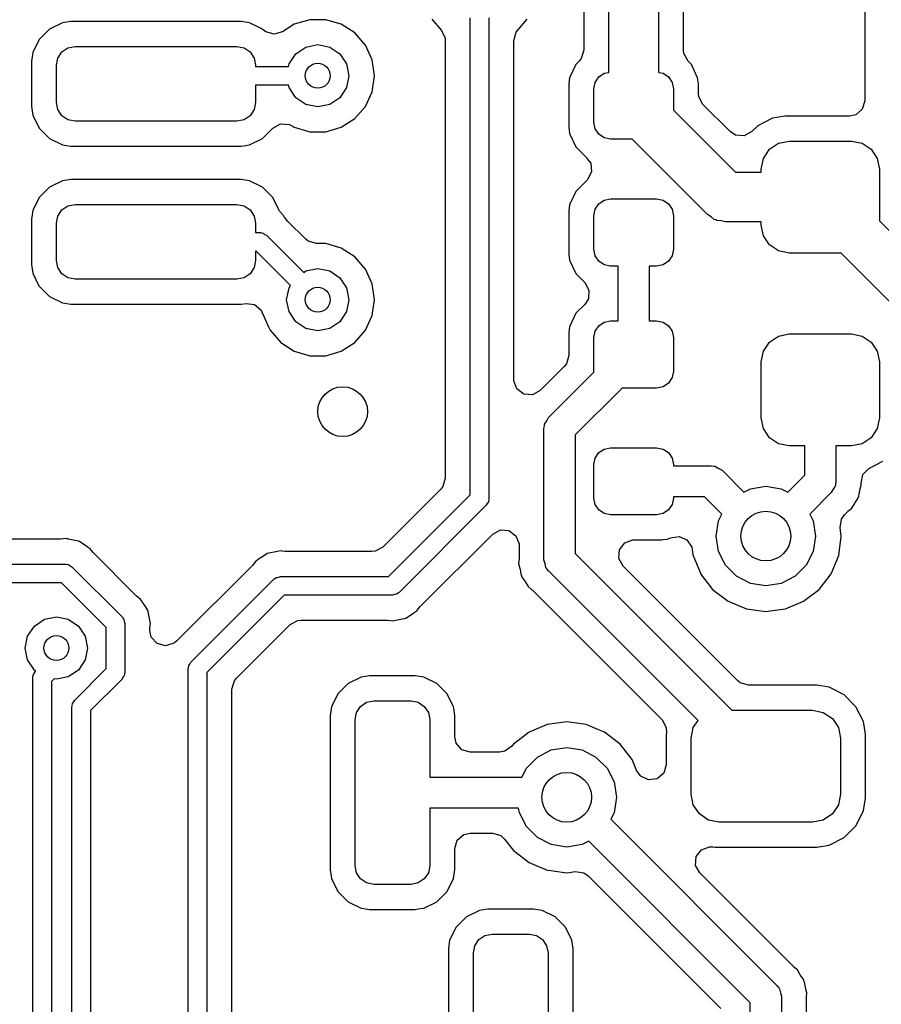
# Model space of a CAD drawing. Extents: x 0.4 to 10.6, y -8.1 to -0.4.
# Tile 32 of 42: x 6.792 to 7.064, y -2.156 to -1.844. Entities that reach past the tile are written whole.
import ezdxf

# ---------------------------------------------------------------- set-up
doc = ezdxf.new("R2010")
doc.units = 0
doc.header["$MEASUREMENT"] = 0
doc.layers.add('BLACK', color=7, linetype='CONTINUOUS')

msp = doc.modelspace()

# ---------------------------------------------------------------- linework, layer by layer
at = {"layer": 'BLACK', "linetype": 'CONTINUOUS'}
for p, q in [((7.0015, -1.85412), (7.0015, -1.73126)), ((6.9936, -1.73376), (6.9936, -1.86114)), ((6.97785, -1.86114), (6.97785, -1.73702)), ((6.96996, -1.74231), (6.96996, -1.85412)), ((7.05884, -1.75685), (7.05884, -1.8701)), ((6.88328, -1.84447), (6.87838, -1.84591)), ((6.88838, -1.84447), (6.88328, -1.84447)), ((6.88328, -1.84447), (6.88328, -1.84447)), ((6.89327, -1.84591), (6.88838, -1.84447)), ((6.88838, -1.84447), (6.88838, -1.84447)), ((6.92193, -1.84433), (6.92497, -1.84784)), ((6.93406, -1.99484), (6.93406, -1.8439)), ((6.93996, -1.8439), (6.93996, -1.99606)), ((6.94905, -1.84784), (6.95208, -1.84433)), ((6.80093, -1.84747), (6.79767, -1.85073)), ((6.80506, -1.84545), (6.80093, -1.84747)), ((6.80775, -1.84506), (6.80506, -1.84545)), ((6.86155, -1.84506), (6.80775, -1.84506)), ((6.80775, -1.84506), (6.80775, -1.84506)), ((6.86423, -1.84545), (6.86155, -1.84506)), ((6.86155, -1.84506), (6.86155, -1.84506)), ((6.86707, -1.84684), (6.86423, -1.84545)), ((6.86423, -1.84545), (6.86423, -1.84545)), ((6.86837, -1.84747), (6.86707, -1.84684)), ((6.86855, -1.84766), (6.86837, -1.84747)), ((6.86936, -1.84831), (6.86855, -1.84766)), ((6.87838, -1.84591), (6.87464, -1.84831)), ((6.89756, -1.84866), (6.89327, -1.84591)), ((6.89327, -1.84591), (6.89327, -1.84591)), ((6.89327, -1.84591), (6.89327, -1.84591)), ((6.79767, -1.85073), (6.79565, -1.85487)), ((6.872, -1.84909), (6.86936, -1.84831)), ((6.87464, -1.84831), (6.872, -1.84909)), ((6.9009, -1.85252), (6.89756, -1.84866)), ((6.92497, -1.84784), (6.92611, -1.85034)), ((6.92611, -1.85034), (6.92616, -1.85103)), ((6.94785, -1.85103), (6.94863, -1.84839)), ((6.94863, -1.84839), (6.94905, -1.84784)), ((6.80488, -1.85468), (6.8068, -1.8534)), ((6.8068, -1.8534), (6.80906, -1.85295)), ((6.80906, -1.85295), (6.86024, -1.85295)), ((6.86024, -1.85295), (6.8625, -1.8534)), ((6.8625, -1.8534), (6.86441, -1.85468)), ((6.87887, -1.85525), (6.88206, -1.85311)), ((6.88206, -1.85311), (6.88583, -1.85236)), ((6.88583, -1.85236), (6.88959, -1.85311)), ((6.88959, -1.85311), (6.89279, -1.85525)), ((6.90302, -1.85716), (6.9009, -1.85252)), ((6.92616, -1.85103), (6.92616, -1.98955)), ((6.94785, -1.95836), (6.94785, -1.85103)), ((6.79565, -1.85487), (6.79526, -1.85755)), ((6.80315, -1.85886), (6.8036, -1.8566)), ((6.8036, -1.8566), (6.80488, -1.85468)), ((6.86441, -1.85468), (6.86569, -1.8566)), ((6.86569, -1.8566), (6.86614, -1.85886)), ((6.87673, -1.85844), (6.87887, -1.85525)), ((6.89279, -1.85525), (6.89492, -1.85844)), ((6.96919, -1.85676), (6.96853, -1.85757)), ((6.96996, -1.85412), (6.96919, -1.85676)), ((7.00161, -1.85516), (7.0015, -1.85412)), ((7.00293, -1.85757), (7.00161, -1.85516)), ((6.79526, -1.85755), (6.79526, -1.87198)), ((6.80315, -1.87067), (6.80315, -1.85886)), ((6.86614, -1.85886), (6.86614, -1.85925)), ((6.86614, -1.85925), (6.87657, -1.85925)), ((6.87657, -1.85925), (6.87673, -1.85844)), ((6.89492, -1.85844), (6.89567, -1.8622)), ((6.90375, -1.8622), (6.90302, -1.85716)), ((6.96746, -1.85865), (6.96549, -1.86287)), ((6.96853, -1.85757), (6.96746, -1.85865)), ((7.004, -1.85865), (7.00293, -1.85757)), ((7.00597, -1.86286), (7.004, -1.85865)), ((6.89567, -1.8622), (6.89492, -1.86597)), ((6.90302, -1.86725), (6.90375, -1.8622)), ((6.96549, -1.86287), (6.96524, -1.86479)), ((6.97353, -1.8643), (6.97469, -1.86258)), ((6.97469, -1.86258), (6.97641, -1.86143)), ((6.97641, -1.86143), (6.97785, -1.86114)), ((6.9936, -1.86114), (6.99505, -1.86143)), ((6.99505, -1.86143), (6.99677, -1.86258)), ((6.99677, -1.86258), (6.99792, -1.8643)), ((7.00597, -1.86287), (7.00597, -1.86286)), ((7.00622, -1.86479), (7.00597, -1.86287)), ((6.87657, -1.86516), (6.86614, -1.86516)), ((6.86614, -1.86516), (6.86614, -1.87067)), ((6.87673, -1.86597), (6.87657, -1.86516)), ((6.87887, -1.86916), (6.87673, -1.86597)), ((6.89492, -1.86597), (6.89279, -1.86916)), ((6.96524, -1.86479), (6.96524, -1.87852)), ((6.97313, -1.86634), (6.97353, -1.8643)), ((6.97313, -1.87697), (6.97313, -1.86634)), ((6.99792, -1.8643), (6.99833, -1.86634)), ((6.99833, -1.86634), (6.99833, -1.87312)), ((7.00622, -1.86782), (7.00622, -1.86479)), ((6.88206, -1.8713), (6.87887, -1.86916)), ((6.89279, -1.86916), (6.88959, -1.8713)), ((6.9009, -1.87189), (6.90302, -1.86725)), ((7.00633, -1.86886), (7.00622, -1.86782)), ((7.00765, -1.87128), (7.00633, -1.86886)), ((6.79526, -1.87198), (6.79565, -1.87466)), ((6.8036, -1.87293), (6.80315, -1.87067)), ((6.86614, -1.87067), (6.86569, -1.87293)), ((6.88583, -1.87205), (6.88206, -1.8713)), ((6.88959, -1.8713), (6.88583, -1.87205)), ((6.89756, -1.87575), (6.9009, -1.87189)), ((7.01623, -1.87985), (7.00765, -1.87128)), ((7.05884, -1.8701), (7.05806, -1.87274)), ((6.79565, -1.87466), (6.79767, -1.8788)), ((6.80488, -1.87485), (6.8036, -1.87293)), ((6.8068, -1.87613), (6.80488, -1.87485)), ((6.86441, -1.87485), (6.8625, -1.87613)), ((6.86569, -1.87293), (6.86441, -1.87485)), ((6.89327, -1.8785), (6.89756, -1.87575)), ((6.99833, -1.87312), (7.01793, -1.89272)), ((7.0297, -1.8756), (7.02698, -1.87699)), ((7.03362, -1.87498), (7.0297, -1.8756)), ((7.0297, -1.8756), (7.0297, -1.8756)), ((7.0297, -1.8756), (7.0297, -1.8756)), ((7.05396, -1.87498), (7.03362, -1.87498)), ((7.05598, -1.87454), (7.05396, -1.87498)), ((7.05806, -1.87274), (7.05598, -1.87454)), ((6.79767, -1.8788), (6.80093, -1.88205)), ((6.80906, -1.87657), (6.8068, -1.87613)), ((6.86024, -1.87657), (6.80906, -1.87657)), ((6.8625, -1.87613), (6.86024, -1.87657)), ((6.86837, -1.88206), (6.87162, -1.8788)), ((6.87162, -1.8788), (6.87166, -1.87876)), ((6.87162, -1.8788), (6.87162, -1.8788)), ((6.87166, -1.87876), (6.87408, -1.87744)), ((6.87408, -1.87744), (6.87682, -1.87763)), ((6.87682, -1.87763), (6.87776, -1.8781)), ((6.87776, -1.8781), (6.87838, -1.8785)), ((6.87838, -1.8785), (6.87838, -1.8785)), ((6.87838, -1.8785), (6.87838, -1.8785)), ((6.87838, -1.8785), (6.88328, -1.87994)), ((6.88838, -1.87994), (6.89327, -1.8785)), ((6.96524, -1.87852), (6.96549, -1.88044)), ((6.97353, -1.879), (6.97313, -1.87697)), ((7.02497, -1.87801), (7.02313, -1.87985)), ((7.02698, -1.87699), (7.02497, -1.87801)), ((7.02497, -1.87801), (7.02497, -1.87801)), ((6.88328, -1.87994), (6.88328, -1.87994)), ((6.88328, -1.87994), (6.88328, -1.87994)), ((6.88328, -1.87994), (6.88838, -1.87994)), ((6.88838, -1.87994), (6.88838, -1.87994)), ((6.96549, -1.88044), (6.96746, -1.88466)), ((6.97469, -1.88073), (6.97353, -1.879)), ((6.97641, -1.88188), (6.97469, -1.88073)), ((6.97844, -1.88228), (6.97641, -1.88188)), ((7.01797, -1.88097), (7.01623, -1.87985)), ((7.02072, -1.88117), (7.01797, -1.88097)), ((7.02313, -1.87985), (7.02072, -1.88117)), ((6.80093, -1.88205), (6.80093, -1.88205)), ((6.80093, -1.88205), (6.80093, -1.88206)), ((6.80093, -1.88206), (6.80506, -1.88408)), ((6.80506, -1.88408), (6.8064, -1.88427)), ((6.8064, -1.88427), (6.80775, -1.88447)), ((6.80775, -1.88447), (6.80775, -1.88447)), ((6.80775, -1.88447), (6.86155, -1.88447)), ((6.86155, -1.88447), (6.86244, -1.88434)), ((6.86244, -1.88434), (6.86423, -1.88408)), ((6.86423, -1.88408), (6.86837, -1.88206)), ((6.96746, -1.88466), (6.97105, -1.88826)), ((6.98522, -1.88228), (6.97844, -1.88228)), ((7.0091, -1.90616), (6.98522, -1.88228)), ((7.02868, -1.88547), (7.03155, -1.88355)), ((7.03155, -1.88355), (7.03494, -1.88287)), ((7.03494, -1.88287), (7.05463, -1.88287)), ((7.05463, -1.88287), (7.05802, -1.88355)), ((7.05802, -1.88355), (7.06089, -1.88547)), ((7.02676, -1.88834), (7.02868, -1.88547)), ((7.06089, -1.88547), (7.06281, -1.88834)), ((6.97105, -1.88826), (6.97094, -1.88837)), ((6.97094, -1.88837), (6.97215, -1.88988)), ((6.97215, -1.88988), (6.97244, -1.89262)), ((7.02608, -1.89173), (7.02676, -1.88834)), ((7.06281, -1.88834), (7.06348, -1.89173)), ((6.97244, -1.89262), (6.97119, -1.89507)), ((7.01793, -1.89272), (7.02608, -1.89272)), ((7.02608, -1.89272), (7.02608, -1.89173)), ((7.06348, -1.89173), (7.06348, -1.90816)), ((6.80093, -1.89747), (6.79767, -1.90073)), ((6.80506, -1.89545), (6.80093, -1.89747)), ((6.80775, -1.89506), (6.80506, -1.89545)), ((6.86155, -1.89506), (6.80775, -1.89506)), ((6.80775, -1.89506), (6.80775, -1.89506)), ((6.86423, -1.89545), (6.86155, -1.89506)), ((6.86155, -1.89506), (6.86155, -1.89506)), ((6.86837, -1.89747), (6.86423, -1.89545)), ((6.87162, -1.90073), (6.86837, -1.89747)), ((6.97105, -1.89521), (6.96746, -1.8988)), ((6.97119, -1.89507), (6.97105, -1.8952)), ((6.97105, -1.8952), (6.97105, -1.89521)), ((6.96746, -1.8988), (6.96549, -1.90302)), ((6.79767, -1.90073), (6.79565, -1.90487)), ((6.80488, -1.90468), (6.8068, -1.9034)), ((6.8068, -1.9034), (6.80906, -1.90295)), ((6.80906, -1.90295), (6.86024, -1.90295)), ((6.86024, -1.90295), (6.8625, -1.9034)), ((6.8625, -1.9034), (6.86441, -1.90468)), ((6.87364, -1.90487), (6.87162, -1.90073)), ((6.87162, -1.90073), (6.87162, -1.90073)), ((6.87162, -1.90073), (6.87162, -1.90073)), ((6.96549, -1.90302), (6.96524, -1.90495)), ((6.97353, -1.90446), (6.97469, -1.90274)), ((6.97469, -1.90274), (6.97641, -1.90159)), ((6.97641, -1.90159), (6.97844, -1.90118)), ((6.97844, -1.90118), (6.99301, -1.90118)), ((6.99301, -1.90118), (6.99505, -1.90159)), ((6.99505, -1.90159), (6.99677, -1.90274)), ((6.99677, -1.90274), (6.99792, -1.90446)), ((6.79565, -1.90487), (6.79526, -1.90755)), ((6.80315, -1.90886), (6.8036, -1.9066)), ((6.8036, -1.9066), (6.80488, -1.90468)), ((6.86441, -1.90468), (6.86569, -1.9066)), ((6.86569, -1.9066), (6.86614, -1.90886)), ((6.87375, -1.90509), (6.87364, -1.90487)), ((6.87364, -1.90487), (6.87364, -1.90487)), ((6.87504, -1.90656), (6.87375, -1.90509)), ((6.875, -1.9066), (6.87504, -1.90656)), ((6.87534, -1.90694), (6.875, -1.9066)), ((6.96524, -1.90495), (6.96524, -1.91867)), ((6.97313, -1.9065), (6.97353, -1.90446)), ((6.97313, -1.91713), (6.97313, -1.9065)), ((6.99792, -1.90446), (6.99833, -1.9065)), ((6.99833, -1.9065), (6.99833, -1.91713)), ((7.01022, -1.90686), (7.0091, -1.90616)), ((7.01125, -1.90768), (7.01022, -1.90686)), ((6.79526, -1.90755), (6.79526, -1.92198)), ((6.80315, -1.92067), (6.80315, -1.90886)), ((6.86614, -1.90886), (6.86614, -1.91181)), ((6.87554, -1.90724), (6.87534, -1.90694)), ((6.87568, -1.90745), (6.87554, -1.90724)), ((6.87628, -1.90819), (6.87568, -1.90745)), ((6.882, -1.9139), (6.87628, -1.90819)), ((7.01169, -1.90778), (7.01125, -1.90768)), ((7.01206, -1.90802), (7.01169, -1.90778)), ((7.01338, -1.90817), (7.01206, -1.90802)), ((7.01467, -1.90846), (7.01338, -1.90817)), ((7.02608, -1.90846), (7.01467, -1.90846)), ((7.02608, -1.90945), (7.02608, -1.90846)), ((7.02676, -1.91284), (7.02608, -1.90945)), ((7.06348, -1.90816), (7.07856, -1.92323)), ((6.86614, -1.91181), (6.86752, -1.91181)), ((6.86752, -1.91181), (6.8677, -1.91184)), ((6.8677, -1.91184), (6.86778, -1.91182)), ((6.86778, -1.91182), (6.86789, -1.91188)), ((6.86789, -1.91188), (6.86853, -1.91199)), ((6.86853, -1.91199), (6.86902, -1.9124)), ((6.86902, -1.9124), (6.86961, -1.91268)), ((6.86961, -1.91268), (6.88137, -1.92444)), ((7.02868, -1.91571), (7.02676, -1.91284)), ((6.88281, -1.91456), (6.882, -1.9139)), ((6.88545, -1.91533), (6.88281, -1.91456)), ((6.88838, -1.91533), (6.88545, -1.91533)), ((6.89327, -1.91677), (6.88838, -1.91533)), ((6.88838, -1.91533), (6.88838, -1.91533)), ((7.03155, -1.91763), (7.02868, -1.91571)), ((6.8663, -1.91772), (6.86614, -1.91772)), ((6.86614, -1.91772), (6.86614, -1.92067)), ((6.87719, -1.92861), (6.8663, -1.91772)), ((6.89756, -1.91953), (6.89327, -1.91677)), ((6.89327, -1.91677), (6.89327, -1.91677)), ((6.89327, -1.91677), (6.89327, -1.91677)), ((6.96524, -1.91867), (6.96549, -1.9206)), ((6.97353, -1.91916), (6.97313, -1.91713)), ((6.97469, -1.92088), (6.97353, -1.91916)), ((6.99792, -1.91916), (6.99677, -1.92088)), ((6.99833, -1.91713), (6.99792, -1.91916)), ((7.03494, -1.91831), (7.03155, -1.91763)), ((7.05136, -1.91831), (7.03494, -1.91831)), ((7.06973, -1.93667), (7.05136, -1.91831)), ((6.79526, -1.92198), (6.79565, -1.92466)), ((6.8036, -1.92293), (6.80315, -1.92067)), ((6.86614, -1.92067), (6.86569, -1.92293)), ((6.9009, -1.92338), (6.89756, -1.91953)), ((6.96549, -1.9206), (6.96746, -1.92482)), ((6.97641, -1.92204), (6.97469, -1.92088)), ((6.97844, -1.92244), (6.97641, -1.92204)), ((6.98081, -1.92244), (6.97844, -1.92244)), ((6.98081, -1.93976), (6.98081, -1.92244)), ((6.99301, -1.92244), (6.99065, -1.92244)), ((6.99065, -1.92244), (6.99065, -1.93976)), ((6.99505, -1.92204), (6.99301, -1.92244)), ((6.99677, -1.92088), (6.99505, -1.92204)), ((6.79565, -1.92466), (6.79565, -1.92466)), ((6.79565, -1.92466), (6.79708, -1.9276)), ((6.80488, -1.92485), (6.8036, -1.92293)), ((6.8068, -1.92613), (6.80488, -1.92485)), ((6.86441, -1.92485), (6.8625, -1.92613)), ((6.86569, -1.92293), (6.86441, -1.92485)), ((6.88137, -1.92444), (6.88206, -1.92398)), ((6.88206, -1.92398), (6.88583, -1.92323)), ((6.88583, -1.92323), (6.88959, -1.92398)), ((6.88959, -1.92398), (6.89279, -1.92611)), ((6.90302, -1.92802), (6.9009, -1.92338)), ((6.96746, -1.92482), (6.97029, -1.92765)), ((6.79708, -1.9276), (6.79767, -1.9288)), ((6.80906, -1.92657), (6.8068, -1.92613)), ((6.86024, -1.92657), (6.80906, -1.92657)), ((6.8625, -1.92613), (6.86024, -1.92657)), ((6.87673, -1.9293), (6.87719, -1.92861)), ((6.89279, -1.92611), (6.89492, -1.9293)), ((6.90375, -1.93307), (6.90302, -1.92802)), ((6.97029, -1.92765), (6.97161, -1.93006)), ((6.79767, -1.9288), (6.80093, -1.93205)), ((6.87598, -1.93307), (6.87673, -1.9293)), ((6.89492, -1.9293), (6.89567, -1.93307)), ((6.97161, -1.93006), (6.97141, -1.93281)), ((6.80093, -1.93205), (6.80093, -1.93205)), ((6.80093, -1.93205), (6.80093, -1.93206)), ((6.80093, -1.93206), (6.80506, -1.93408)), ((6.80506, -1.93408), (6.80516, -1.93409)), ((6.80516, -1.93409), (6.80775, -1.93447)), ((6.80775, -1.93447), (6.80775, -1.93447)), ((6.80775, -1.93447), (6.86155, -1.93447)), ((6.86155, -1.93447), (6.86313, -1.93424)), ((6.86155, -1.93447), (6.86155, -1.93447)), ((6.86313, -1.93424), (6.86586, -1.93462)), ((6.86586, -1.93462), (6.86794, -1.93642)), ((6.87673, -1.93684), (6.87598, -1.93307)), ((6.89567, -1.93307), (6.89492, -1.93684)), ((6.90302, -1.93812), (6.90375, -1.93307)), ((6.97029, -1.93455), (6.96746, -1.93739)), ((6.97141, -1.93281), (6.97029, -1.93455)), ((6.86794, -1.93642), (6.86846, -1.93781)), ((6.86846, -1.93781), (6.86854, -1.93778)), ((6.86854, -1.93778), (6.86863, -1.93812)), ((6.87887, -1.94003), (6.87673, -1.93684)), ((6.89492, -1.93684), (6.89279, -1.94003)), ((6.96746, -1.93739), (6.96549, -1.94161)), ((6.86863, -1.93812), (6.87014, -1.94142)), ((6.88206, -1.94216), (6.87887, -1.94003)), ((6.89279, -1.94003), (6.88959, -1.94216)), ((6.9009, -1.94276), (6.90302, -1.93812)), ((6.97469, -1.94132), (6.97641, -1.94017)), ((6.97641, -1.94017), (6.97844, -1.93976)), ((6.97844, -1.93976), (6.98081, -1.93976)), ((6.99065, -1.93976), (6.99301, -1.93976)), ((6.99301, -1.93976), (6.99505, -1.94017)), ((6.99505, -1.94017), (6.99677, -1.94132)), ((6.87014, -1.94142), (6.87075, -1.94276)), ((6.87075, -1.94276), (6.87409, -1.94661)), ((6.88583, -1.94291), (6.88206, -1.94216)), ((6.88959, -1.94216), (6.88583, -1.94291)), ((6.89756, -1.94661), (6.9009, -1.94276)), ((6.96549, -1.94161), (6.96524, -1.94353)), ((6.96524, -1.94353), (6.96524, -1.95074)), ((6.97313, -1.94508), (6.97353, -1.94304)), ((6.97353, -1.94304), (6.97469, -1.94132)), ((6.99677, -1.94132), (6.99792, -1.94304)), ((6.99792, -1.94304), (6.99833, -1.94508)), ((7.03155, -1.94457), (7.03494, -1.9439)), ((7.03494, -1.9439), (7.05463, -1.9439)), ((7.05463, -1.9439), (7.05802, -1.94457)), ((6.87409, -1.94661), (6.87838, -1.94937)), ((6.89327, -1.94937), (6.89756, -1.94661)), ((6.97313, -1.95571), (6.97313, -1.94508)), ((6.99833, -1.94508), (6.99833, -1.95571)), ((7.02676, -1.94937), (7.02868, -1.94649)), ((7.02868, -1.94649), (7.03155, -1.94457)), ((7.05802, -1.94457), (7.06089, -1.94649)), ((7.06089, -1.94649), (7.06281, -1.94937)), ((6.87838, -1.94937), (6.88305, -1.95074)), ((6.88838, -1.95081), (6.89327, -1.94937)), ((7.02608, -1.95276), (7.02676, -1.94937)), ((7.06281, -1.94937), (7.06348, -1.95276)), ((6.88305, -1.95074), (6.88328, -1.95081)), ((6.88328, -1.95081), (6.88328, -1.95081)), ((6.88328, -1.95081), (6.88328, -1.95081)), ((6.88328, -1.95081), (6.88838, -1.95081)), ((6.88838, -1.95081), (6.88838, -1.95081)), ((6.96446, -1.95338), (6.96381, -1.95419)), ((6.96524, -1.95074), (6.96446, -1.95338)), ((7.02608, -1.97047), (7.02608, -1.95276)), ((7.06348, -1.95276), (7.06348, -1.97047)), ((6.96381, -1.95419), (6.95619, -1.96181)), ((6.95882, -1.97034), (6.97318, -1.95598)), ((6.97318, -1.95598), (6.97313, -1.95571)), ((6.99833, -1.95571), (6.99792, -1.95774)), ((6.94787, -1.95871), (6.94785, -1.95836)), ((6.94883, -1.96128), (6.94787, -1.95871)), ((6.99677, -1.95947), (6.99505, -1.96062)), ((6.99792, -1.95774), (6.99677, -1.95947)), ((6.95103, -1.96293), (6.94883, -1.96128)), ((6.95377, -1.96313), (6.95103, -1.96293)), ((6.95619, -1.96181), (6.95377, -1.96313)), ((6.98206, -1.96102), (6.96722, -1.97586)), ((6.99301, -1.96102), (6.98206, -1.96102)), ((6.99505, -1.96062), (6.99301, -1.96102)), ((6.95758, -1.97243), (6.95824, -1.97141)), ((6.95824, -1.97141), (6.95882, -1.97034)), ((7.02676, -1.97386), (7.02608, -1.97047)), ((7.06348, -1.97047), (7.06281, -1.97386)), ((6.95738, -1.97382), (6.95751, -1.97295)), ((6.95738, -2.01545), (6.95738, -1.97382)), ((6.95749, -1.97277), (6.95755, -1.97268)), ((6.95751, -1.97295), (6.95749, -1.97277)), ((6.95755, -1.97268), (6.95758, -1.97243)), ((7.02868, -1.97674), (7.02676, -1.97386)), ((7.06281, -1.97386), (7.06089, -1.97674)), ((6.96722, -1.97586), (6.96722, -2.01341)), ((7.03155, -1.97866), (7.02868, -1.97674)), ((7.06089, -1.97674), (7.05802, -1.97866)), ((6.97353, -1.9832), (6.97469, -1.98148)), ((6.97469, -1.98148), (6.97641, -1.98033)), ((6.97641, -1.98033), (6.97844, -1.97992)), ((6.97844, -1.97992), (6.99301, -1.97992)), ((6.99301, -1.97992), (6.99505, -1.98033)), ((6.99505, -1.98033), (6.99677, -1.98148)), ((6.99677, -1.98148), (6.99792, -1.9832)), ((7.03494, -1.97933), (7.03155, -1.97866)), ((7.03986, -1.97933), (7.03494, -1.97933)), ((7.03986, -1.98861), (7.03986, -1.97933)), ((7.05463, -1.97933), (7.0497, -1.97933)), ((7.0497, -1.97933), (7.0497, -1.99065)), ((7.05802, -1.97866), (7.05463, -1.97933)), ((6.97313, -1.98524), (6.97353, -1.9832)), ((6.99792, -1.9832), (6.99833, -1.98524)), ((7.06034, -1.98636), (7.0646, -1.98419)), ((6.97313, -1.99587), (6.97313, -1.98524)), ((6.99833, -1.98524), (6.99833, -1.98563)), ((6.99833, -1.98563), (7.01024, -1.98563)), ((7.01024, -1.98563), (7.01111, -1.98575)), ((7.01111, -1.98575), (7.01128, -1.98574)), ((7.01128, -1.98574), (7.01138, -1.98579)), ((7.01138, -1.98579), (7.01162, -1.98583)), ((7.01162, -1.98583), (7.01265, -1.98649)), ((7.01265, -1.98649), (7.01372, -1.98707)), ((7.01372, -1.98707), (7.02061, -1.99396)), ((7.05823, -1.98844), (7.06015, -1.98647)), ((7.06015, -1.98647), (7.06034, -1.98636)), ((6.92616, -1.98955), (6.92539, -1.99219)), ((7.03451, -1.99396), (7.03986, -1.98861)), ((7.0497, -1.99065), (7.04958, -1.99152)), ((7.05769, -1.99114), (7.05823, -1.98844)), ((6.92473, -1.993), (6.90639, -2.01135)), ((6.92539, -1.99219), (6.92473, -1.993)), ((7.02061, -1.99396), (7.02269, -1.9929)), ((7.02269, -1.9929), (7.02756, -1.99213)), ((7.02756, -1.99213), (7.03243, -1.9929)), ((7.03243, -1.9929), (7.03451, -1.99396)), ((7.04826, -1.99413), (7.04147, -2.00092)), ((7.04885, -1.99306), (7.04826, -1.99413)), ((7.04951, -1.99204), (7.04885, -1.99306)), ((7.04954, -1.99179), (7.04951, -1.99204)), ((7.04959, -1.9917), (7.04954, -1.99179)), ((7.04958, -1.99152), (7.04959, -1.9917)), ((7.05701, -1.9951), (7.05729, -1.99353)), ((7.05729, -1.99353), (7.05733, -1.99332)), ((7.05733, -1.99332), (7.05775, -1.99178)), ((7.05775, -1.99178), (7.05769, -1.99114)), ((6.90823, -2.02067), (6.93406, -1.99484)), ((6.93978, -1.99707), (6.93937, -1.99757)), ((6.93989, -1.99644), (6.93978, -1.99707)), ((6.93995, -1.99632), (6.93989, -1.99644)), ((6.93996, -1.99606), (6.93993, -1.99624)), ((6.93993, -1.99624), (6.93995, -1.99632)), ((6.97353, -1.9979), (6.97313, -1.99587)), ((6.99833, -1.99587), (6.99792, -1.9979)), ((7.0082, -1.99547), (6.99833, -1.99547)), ((6.99833, -1.99547), (6.99833, -1.99587)), ((7.01365, -2.00092), (7.0082, -1.99547)), ((7.05566, -1.99745), (7.05658, -1.99615)), ((7.05658, -1.99615), (7.05667, -1.99596)), ((7.05658, -1.99615), (7.05658, -1.99615)), ((7.05667, -1.99596), (7.05694, -1.9953)), ((7.05694, -1.9953), (7.05701, -1.9951)), ((7.05701, -1.9951), (7.05701, -1.9951)), ((6.9391, -1.99815), (6.91154, -2.02571)), ((6.93937, -1.99757), (6.9391, -1.99815)), ((6.97469, -1.99962), (6.97353, -1.9979)), ((6.97641, -2.00078), (6.97469, -1.99962)), ((6.99677, -1.99962), (6.99505, -2.00078)), ((6.99792, -1.9979), (6.99677, -1.99962)), ((7.05244, -2.00111), (7.05337, -2.00018)), ((7.05337, -2.00018), (7.05353, -2.00004)), ((7.05353, -2.00004), (7.05475, -1.99901)), ((7.05475, -1.99901), (7.05555, -1.99763)), ((7.05555, -1.99763), (7.05566, -1.99745)), ((6.97844, -2.00118), (6.97641, -2.00078)), ((6.99301, -2.00118), (6.97844, -2.00118)), ((6.99505, -2.00078), (6.99301, -2.00118)), ((7.01181, -2.00787), (7.01258, -2.00301)), ((7.01258, -2.00301), (7.01365, -2.00092)), ((7.04147, -2.00092), (7.04254, -2.00301)), ((7.04254, -2.00301), (7.04331, -2.00787)), ((7.05105, -2.0052), (7.05148, -2.00249)), ((7.05148, -2.00249), (7.05244, -2.00111)), ((6.94115, -2.00726), (6.94357, -2.00594)), ((6.94357, -2.00594), (6.94631, -2.00613)), ((6.94631, -2.00613), (6.94851, -2.00778)), ((7.05118, -2.00613), (7.05105, -2.0052)), ((7.0514, -2.00787), (7.05118, -2.00613)), ((6.80443, -2.00884), (6.78211, -2.00884)), ((6.80538, -2.00874), (6.80443, -2.00884)), ((6.80597, -2.00863), (6.80538, -2.00874)), ((6.80632, -2.0087), (6.80597, -2.00863)), ((6.80597, -2.00863), (6.80597, -2.00863)), ((6.80687, -2.0088), (6.80632, -2.0087)), ((6.80687, -2.00881), (6.80687, -2.0088)), ((6.81021, -2.00947), (6.80687, -2.00881)), ((6.81122, -2.01014), (6.81021, -2.00947)), ((6.81021, -2.00947), (6.81021, -2.00947)), ((6.81021, -2.00947), (6.81021, -2.00947)), ((6.91821, -2.0302), (6.94115, -2.00726)), ((6.94851, -2.00778), (6.94948, -2.01036)), ((6.98291, -2.01005), (6.98549, -2.00909)), ((6.98549, -2.00909), (6.98583, -2.00907)), ((6.98583, -2.00907), (6.99456, -2.00907)), ((6.99456, -2.00907), (6.99504, -2.00901)), ((6.99504, -2.00901), (6.99648, -2.00882)), ((6.99648, -2.00882), (6.99738, -2.0084)), ((6.99738, -2.0084), (7.0001, -2.00799)), ((7.0001, -2.00799), (7.00261, -2.00911)), ((7.00261, -2.00911), (7.00411, -2.01142)), ((7.01258, -2.01274), (7.01181, -2.00787)), ((7.04331, -2.00787), (7.04254, -2.01274)), ((7.05059, -2.01405), (7.05138, -2.00806)), ((7.05138, -2.00806), (7.0514, -2.00787)), ((7.0514, -2.00787), (7.0514, -2.00787)), ((6.81171, -2.01047), (6.81122, -2.01014)), ((6.81289, -2.01126), (6.81171, -2.01047)), ((6.81379, -2.01187), (6.81289, -2.01126)), ((6.81413, -2.01237), (6.81379, -2.01187)), ((6.81379, -2.01187), (6.81379, -2.01187)), ((6.81474, -2.01311), (6.81413, -2.01237)), ((6.87311, -2.01274), (6.86978, -2.0134)), ((6.87402, -2.01256), (6.87311, -2.01274)), ((6.87311, -2.01274), (6.87311, -2.01274)), ((6.87461, -2.01268), (6.87402, -2.01256)), ((6.87402, -2.01256), (6.87402, -2.01256)), ((6.87402, -2.01256), (6.87402, -2.01256)), ((6.87556, -2.01278), (6.87461, -2.01268)), ((6.90293, -2.01278), (6.87556, -2.01278)), ((6.90397, -2.01266), (6.90293, -2.01278)), ((6.90639, -2.01135), (6.90397, -2.01266)), ((6.94948, -2.01036), (6.94949, -2.01071)), ((6.94949, -2.01071), (6.94949, -2.01479)), ((6.98106, -2.01499), (6.98126, -2.01225)), ((6.98126, -2.01225), (6.98291, -2.01005)), ((7.00411, -2.01142), (7.00428, -2.01219)), ((7.00428, -2.01219), (7.00449, -2.01375)), ((7.01482, -2.01713), (7.01258, -2.01274)), ((7.04254, -2.01274), (7.0403, -2.01713)), ((6.82842, -2.0268), (6.81474, -2.01311)), ((6.8662, -2.0158), (6.86586, -2.01631)), ((6.86688, -2.01535), (6.8662, -2.0158)), ((6.8671, -2.0152), (6.86688, -2.01535)), ((6.86893, -2.01398), (6.8671, -2.0152)), ((6.8671, -2.0152), (6.8671, -2.0152)), ((6.86978, -2.0134), (6.86893, -2.01398)), ((6.86978, -2.0134), (6.86978, -2.0134)), ((6.86978, -2.0134), (6.86978, -2.0134)), ((6.86978, -2.0134), (6.86978, -2.0134)), ((6.94948, -2.015), (6.94934, -2.01659)), ((6.94949, -2.01479), (6.94948, -2.015)), ((6.95772, -2.01662), (6.95738, -2.01545)), ((6.96722, -2.01341), (7.0168, -2.06299)), ((6.98238, -2.01741), (6.98106, -2.01499)), ((7.00449, -2.01375), (7.00453, -2.01405)), ((7.00453, -2.01405), (7.00453, -2.01405)), ((7.00453, -2.01405), (7.00684, -2.01963)), ((7.04821, -2.0198), (7.05059, -2.01405)), ((6.77681, -2.01673), (6.80597, -2.01673)), ((6.80597, -2.01673), (6.80615, -2.01676)), ((6.80615, -2.01676), (6.80623, -2.01674)), ((6.80623, -2.01674), (6.80635, -2.0168)), ((6.80635, -2.0168), (6.80698, -2.01691)), ((6.80698, -2.01691), (6.80748, -2.01732)), ((6.80748, -2.01732), (6.80806, -2.0176)), ((6.80806, -2.0176), (6.82394, -2.03347)), ((6.86525, -2.01705), (6.84125, -2.04105)), ((6.86586, -2.01631), (6.86525, -2.01705)), ((6.94934, -2.01659), (6.94975, -2.01813)), ((6.94975, -2.01813), (6.9498, -2.01833)), ((6.9498, -2.01833), (6.95008, -2.0199)), ((6.95798, -2.01781), (6.95772, -2.01662)), ((6.95813, -2.01801), (6.95798, -2.01781)), ((6.95816, -2.01811), (6.95813, -2.01801)), ((6.9583, -2.01823), (6.95816, -2.01811)), ((6.95882, -2.01893), (6.9583, -2.01823)), ((7.00611, -2.06622), (6.95882, -2.01893)), ((7.01864, -2.05367), (6.98238, -2.01741)), ((7.0183, -2.02061), (7.01482, -2.01713)), ((7.0403, -2.01713), (7.03682, -2.02061)), ((6.84574, -2.04772), (6.87193, -2.02153)), ((6.87193, -2.02153), (6.87208, -2.02143)), ((6.87208, -2.02143), (6.87212, -2.02136)), ((6.87212, -2.02136), (6.87224, -2.02132)), ((6.87224, -2.02132), (6.87277, -2.02095)), ((6.87277, -2.02095), (6.87341, -2.02089)), ((6.87341, -2.02089), (6.87402, -2.02067)), ((6.87402, -2.02067), (6.90823, -2.02067)), ((6.95008, -2.0199), (6.95015, -2.0201)), ((6.95015, -2.0201), (6.95042, -2.02076)), ((6.95042, -2.02076), (6.95051, -2.02095)), ((6.95051, -2.02095), (6.95051, -2.02095)), ((6.95051, -2.02095), (6.95084, -2.02142)), ((6.95084, -2.02142), (6.95142, -2.02226)), ((7.00684, -2.01963), (7.00691, -2.0198)), ((7.00691, -2.0198), (7.0107, -2.02474)), ((7.02269, -2.02285), (7.0183, -2.02061)), ((7.03682, -2.02061), (7.03243, -2.02285)), ((7.04442, -2.02474), (7.04821, -2.0198)), ((6.80475, -2.02264), (6.77559, -2.02264)), ((6.8189, -2.03678), (6.80475, -2.02264)), ((6.95142, -2.02226), (6.95154, -2.02244)), ((6.95154, -2.02244), (6.95233, -2.02382)), ((6.95233, -2.02382), (6.95356, -2.02484)), ((6.95356, -2.02484), (6.95371, -2.02499)), ((6.95371, -2.02499), (6.99472, -2.066)), ((7.0107, -2.02474), (7.01564, -2.02853)), ((7.02756, -2.02362), (7.02269, -2.02285)), ((7.03243, -2.02285), (7.02756, -2.02362)), ((7.03948, -2.02853), (7.04442, -2.02474)), ((6.82916, -2.0274), (6.82842, -2.0268)), ((6.82967, -2.02774), (6.82916, -2.0274)), ((6.83018, -2.02851), (6.82967, -2.02774)), ((6.82967, -2.02774), (6.82967, -2.02774)), ((6.87524, -2.02657), (6.85078, -2.05103)), ((6.90945, -2.02657), (6.87524, -2.02657)), ((6.91005, -2.02635), (6.90945, -2.02657)), ((6.9107, -2.0263), (6.91005, -2.02635)), ((6.91122, -2.02593), (6.9107, -2.0263)), ((6.91135, -2.02588), (6.91122, -2.02593)), ((6.91139, -2.02582), (6.91135, -2.02588)), ((6.91154, -2.02571), (6.91139, -2.02582)), ((6.83028, -2.02865), (6.83018, -2.02851)), ((6.83018, -2.02851), (6.83018, -2.02851)), ((6.8309, -2.02958), (6.83028, -2.02865)), ((6.83207, -2.03133), (6.8309, -2.02958)), ((6.83259, -2.03398), (6.83207, -2.03133)), ((6.91636, -2.03205), (6.91727, -2.03144)), ((6.91727, -2.03144), (6.91761, -2.03094)), ((6.91761, -2.03094), (6.91821, -2.0302)), ((7.01564, -2.02853), (7.02139, -2.03091)), ((7.02139, -2.03091), (7.02447, -2.03131)), ((7.02447, -2.03131), (7.02756, -2.03172)), ((7.02756, -2.03172), (7.02967, -2.03144)), ((7.02967, -2.03144), (7.03373, -2.03091)), ((7.03373, -2.03091), (7.03948, -2.02853)), ((6.79619, -2.03635), (6.79938, -2.03421)), ((6.79938, -2.03421), (6.80315, -2.03346)), ((6.80315, -2.03346), (6.80692, -2.03421)), ((6.80692, -2.03421), (6.81011, -2.03635)), ((6.82394, -2.03347), (6.82404, -2.03362)), ((6.82404, -2.03362), (6.82411, -2.03366)), ((6.82411, -2.03366), (6.82416, -2.03378)), ((6.82416, -2.03378), (6.82453, -2.03431)), ((6.82453, -2.03431), (6.82458, -2.03496)), ((6.83291, -2.03556), (6.83259, -2.03398)), ((6.87708, -2.0359), (6.87949, -2.03458)), ((6.87949, -2.03458), (6.88053, -2.03447)), ((6.88053, -2.03447), (6.9079, -2.03447)), ((6.9079, -2.03447), (6.90885, -2.03456)), ((6.90885, -2.03456), (6.90945, -2.03468)), ((6.90945, -2.03468), (6.91052, -2.03447)), ((6.91052, -2.03447), (6.91368, -2.03384)), ((6.91052, -2.03447), (6.91052, -2.03447)), ((6.91368, -2.03384), (6.91575, -2.03246)), ((6.91575, -2.03246), (6.91636, -2.03205)), ((6.91636, -2.03205), (6.91636, -2.03205)), ((7.02756, -2.03172), (7.02756, -2.03172)), ((7.02756, -2.03172), (7.02756, -2.03172)), ((6.79406, -2.03954), (6.79619, -2.03635)), ((6.81011, -2.03635), (6.81224, -2.03954)), ((6.8189, -2.04983), (6.8189, -2.03678)), ((6.82458, -2.03496), (6.8248, -2.03556)), ((6.8248, -2.03556), (6.8248, -2.05105)), ((6.8327, -2.03711), (6.83279, -2.03616)), ((6.8327, -2.03774), (6.8327, -2.03711)), ((6.83317, -2.03985), (6.8327, -2.03774)), ((6.83279, -2.03616), (6.83291, -2.03556)), ((6.8601, -2.05287), (6.87708, -2.0359)), ((6.79331, -2.04331), (6.79406, -2.03954)), ((6.81224, -2.03954), (6.81299, -2.04331)), ((6.83501, -2.0419), (6.83317, -2.03985)), ((6.79406, -2.04707), (6.79331, -2.04331)), ((6.81299, -2.04331), (6.81224, -2.04707)), ((6.83767, -2.04262), (6.83501, -2.0419)), ((6.84029, -2.0418), (6.83767, -2.04262)), ((6.84051, -2.04165), (6.84029, -2.0418)), ((6.84125, -2.04105), (6.84051, -2.04165)), ((6.79619, -2.05027), (6.79406, -2.04707)), ((6.81224, -2.04707), (6.81011, -2.05027)), ((6.80894, -2.05979), (6.8189, -2.04983)), ((6.84487, -2.04981), (6.84491, -2.04963)), ((6.84487, -2.39901), (6.84487, -2.04981)), ((6.84489, -2.04955), (6.84494, -2.04944)), ((6.84491, -2.04963), (6.84489, -2.04955)), ((6.84494, -2.04944), (6.84505, -2.0488)), ((6.84505, -2.0488), (6.84547, -2.04831)), ((6.84547, -2.04831), (6.84574, -2.04772)), ((6.79568, -2.05266), (6.79571, -2.05248)), ((6.79568, -2.34063), (6.79568, -2.05266)), ((6.79569, -2.05241), (6.79575, -2.05229)), ((6.79571, -2.05248), (6.79569, -2.05241)), ((6.79575, -2.05229), (6.79586, -2.05165)), ((6.79586, -2.05165), (6.79627, -2.05116)), ((6.79659, -2.05053), (6.79619, -2.05027)), ((6.79627, -2.05116), (6.79655, -2.05058)), ((6.79655, -2.05058), (6.79659, -2.05053)), ((6.80246, -2.05301), (6.80159, -2.05389)), ((6.80315, -2.05315), (6.80246, -2.05301)), ((6.80692, -2.0524), (6.80315, -2.05315)), ((6.81011, -2.05027), (6.80692, -2.0524)), ((6.82394, -2.05314), (6.81398, -2.0631)), ((6.82421, -2.05256), (6.82394, -2.05314)), ((6.82463, -2.05206), (6.82421, -2.05256)), ((6.82474, -2.05143), (6.82463, -2.05206)), ((6.82479, -2.05131), (6.82474, -2.05143)), ((6.8248, -2.05105), (6.82477, -2.05123)), ((6.82477, -2.05123), (6.82479, -2.05131)), ((6.85078, -2.05103), (6.85078, -2.39778)), ((6.85945, -2.05369), (6.8601, -2.05287)), ((6.89955, -2.05254), (6.89541, -2.05456)), ((6.90223, -2.05215), (6.89955, -2.05254)), ((6.91666, -2.05215), (6.90223, -2.05215)), ((6.90223, -2.05215), (6.90223, -2.05215)), ((6.91935, -2.05254), (6.91666, -2.05215)), ((6.91666, -2.05215), (6.91666, -2.05215)), ((6.92348, -2.05456), (6.91935, -2.05254)), ((6.80159, -2.05389), (6.80159, -2.343)), ((6.85867, -2.05633), (6.85945, -2.05369)), ((6.85867, -2.23088), (6.85867, -2.05633)), ((6.89541, -2.05456), (6.89216, -2.05782)), ((6.92674, -2.05782), (6.92348, -2.05456)), ((7.01945, -2.05432), (7.01864, -2.05367)), ((7.02209, -2.0551), (7.01945, -2.05432)), ((7.04364, -2.0551), (7.02209, -2.0551)), ((7.04756, -2.05572), (7.04364, -2.0551)), ((7.04364, -2.0551), (7.04364, -2.0551)), ((7.05229, -2.05813), (7.04756, -2.05572)), ((7.04756, -2.05572), (7.04756, -2.05572)), ((7.04756, -2.05572), (7.04756, -2.05572)), ((6.89216, -2.05782), (6.89013, -2.06195)), ((6.92876, -2.06195), (6.92674, -2.05782)), ((6.92674, -2.05782), (6.92674, -2.05782)), ((6.92674, -2.05782), (6.92674, -2.05782)), ((7.05604, -2.06188), (7.05229, -2.05813)), ((7.05229, -2.05813), (7.05229, -2.05813)), ((7.05229, -2.05813), (7.05229, -2.05813)), ((6.80807, -2.06188), (6.8081, -2.0617)), ((6.80807, -2.16411), (6.80807, -2.06188)), ((6.80808, -2.06162), (6.80814, -2.0615)), ((6.8081, -2.0617), (6.80808, -2.06162)), ((6.80814, -2.0615), (6.80825, -2.06087)), ((6.80825, -2.06087), (6.80866, -2.06038)), ((6.80866, -2.06038), (6.80894, -2.05979)), ((6.89013, -2.06195), (6.88974, -2.06464)), ((6.89809, -2.06368), (6.89937, -2.06177)), ((6.89937, -2.06177), (6.90128, -2.06049)), ((6.90128, -2.06049), (6.90354, -2.06004)), ((6.90354, -2.06004), (6.91535, -2.06004)), ((6.91535, -2.06004), (6.91761, -2.06049)), ((6.91761, -2.06049), (6.91953, -2.06177)), ((6.91953, -2.06177), (6.92081, -2.06368)), ((6.92882, -2.06235), (6.92876, -2.06195)), ((6.92915, -2.06464), (6.92882, -2.06235)), ((7.05845, -2.06661), (7.05604, -2.06188)), ((7.05604, -2.06188), (7.05604, -2.06188)), ((7.05604, -2.06188), (7.05604, -2.06188)), ((6.81398, -2.0631), (6.81398, -2.16289)), ((6.88974, -2.06464), (6.88974, -2.11351)), ((6.89764, -2.06594), (6.89809, -2.06368)), ((6.92081, -2.06368), (6.92126, -2.06594)), ((6.92915, -2.07138), (6.92915, -2.06464)), ((7.0168, -2.06299), (7.04232, -2.06299)), ((7.04232, -2.06299), (7.04571, -2.06367)), ((7.04571, -2.06367), (7.04859, -2.06559)), ((7.04859, -2.06559), (7.05051, -2.06846)), ((6.89764, -2.1122), (6.89764, -2.06594)), ((6.92126, -2.06594), (6.92126, -2.08415)), ((6.9584, -2.06752), (6.95264, -2.0699)), ((6.96457, -2.06671), (6.9584, -2.06752)), ((6.9584, -2.06752), (6.9584, -2.06752)), ((6.97074, -2.06752), (6.96457, -2.06671)), ((6.96457, -2.06671), (6.96457, -2.06671)), ((6.97444, -2.06905), (6.97074, -2.06752)), ((6.97074, -2.06752), (6.97074, -2.06752)), ((6.99472, -2.066), (6.99604, -2.06841)), ((6.99604, -2.06841), (6.99609, -2.07021)), ((7.00394, -2.07185), (7.00461, -2.06846)), ((7.00461, -2.06846), (7.00611, -2.06622)), ((7.05051, -2.06846), (7.05118, -2.07185)), ((7.05907, -2.07053), (7.05845, -2.06661)), ((7.05845, -2.06661), (7.05845, -2.06661)), ((7.05845, -2.06661), (7.05845, -2.06661)), ((6.92959, -2.07341), (6.92915, -2.07138)), ((6.95264, -2.0699), (6.94771, -2.07369)), ((6.97649, -2.0699), (6.97444, -2.06905)), ((6.98143, -2.07369), (6.97649, -2.0699)), ((6.99609, -2.07021), (6.99604, -2.07053)), ((6.99604, -2.07053), (6.99604, -2.08022)), ((7.00394, -2.08957), (7.00394, -2.07185)), ((7.05118, -2.07185), (7.05118, -2.08957)), ((7.05907, -2.09089), (7.05907, -2.07053)), ((6.9314, -2.07548), (6.92959, -2.07341)), ((6.9472, -2.07435), (6.94498, -2.07597)), ((6.94771, -2.07369), (6.9472, -2.07435)), ((6.9597, -2.07557), (6.96457, -2.0748)), ((6.96457, -2.0748), (6.96943, -2.07557)), ((6.98522, -2.07863), (6.98143, -2.07369)), ((6.93404, -2.07626), (6.9314, -2.07548)), ((6.94333, -2.07626), (6.93404, -2.07626)), ((6.94498, -2.07597), (6.94333, -2.07626)), ((6.95183, -2.08129), (6.95531, -2.07781)), ((6.95531, -2.07781), (6.9597, -2.07557)), ((6.96943, -2.07557), (6.97382, -2.07781)), ((6.97382, -2.07781), (6.97731, -2.08129)), ((6.95037, -2.08415), (6.95183, -2.08129)), ((6.97731, -2.08129), (6.97954, -2.08568)), ((6.9865, -2.08173), (6.98522, -2.07863)), ((6.99604, -2.08022), (6.99527, -2.08286)), ((6.92126, -2.08415), (6.95037, -2.08415)), ((6.98665, -2.08209), (6.9865, -2.08173)), ((6.98796, -2.08391), (6.98665, -2.08209)), ((6.99047, -2.08505), (6.98796, -2.08391)), ((6.99527, -2.08286), (6.99319, -2.08466)), ((6.97954, -2.08568), (6.98031, -2.09055)), ((6.99319, -2.08466), (6.99047, -2.08505)), ((6.98031, -2.09055), (6.97954, -2.09542)), ((7.00461, -2.09296), (7.00394, -2.08957)), ((7.05118, -2.08957), (7.05051, -2.09296)), ((7.00653, -2.09583), (7.00461, -2.09296)), ((7.05051, -2.09296), (7.04859, -2.09583)), ((7.05849, -2.0946), (7.05907, -2.09089)), ((6.94936, -2.094), (6.92126, -2.094)), ((6.92126, -2.094), (6.92126, -2.1122)), ((6.94959, -2.09542), (6.94936, -2.094)), ((6.95183, -2.09981), (6.94959, -2.09542)), ((6.97954, -2.09542), (6.97848, -2.09751)), ((7.00941, -2.09775), (7.00653, -2.09583)), ((7.04859, -2.09583), (7.04571, -2.09775)), ((7.05604, -2.09954), (7.05845, -2.09481)), ((7.05845, -2.09481), (7.05849, -2.0946)), ((6.95531, -2.10329), (6.95183, -2.09981)), ((6.97848, -2.09751), (7.03104, -2.15006)), ((7.0128, -2.09843), (7.00941, -2.09775)), ((7.04232, -2.09843), (7.0128, -2.09843)), ((7.04571, -2.09775), (7.04232, -2.09843)), ((7.05229, -2.10329), (7.05604, -2.09954)), ((6.92993, -2.10413), (6.93201, -2.10233)), ((6.93201, -2.10233), (6.93404, -2.10189)), ((6.93404, -2.10189), (6.94106, -2.10189)), ((6.94106, -2.10189), (6.9437, -2.10266)), ((6.9437, -2.10266), (6.94493, -2.1038)), ((6.92915, -2.10677), (6.92993, -2.10413)), ((6.94493, -2.1038), (6.94771, -2.10741)), ((6.9597, -2.10553), (6.95531, -2.10329)), ((6.96457, -2.1063), (6.9597, -2.10553)), ((6.96943, -2.10553), (6.96457, -2.1063)), ((6.97152, -2.10446), (6.96943, -2.10553)), ((7.02264, -2.15558), (6.97152, -2.10446)), ((7.00716, -2.10713), (7.00974, -2.10617)), ((7.00974, -2.10617), (7.01085, -2.10622)), ((7.01085, -2.10622), (7.01148, -2.10632)), ((7.01148, -2.10632), (7.01148, -2.10632)), ((7.01148, -2.10632), (7.04364, -2.10632)), ((7.04364, -2.10632), (7.04756, -2.1057)), ((7.04756, -2.1057), (7.05229, -2.10329)), ((7.04756, -2.1057), (7.04756, -2.1057)), ((7.04756, -2.1057), (7.04756, -2.1057)), ((6.92915, -2.11351), (6.92915, -2.10677)), ((6.94771, -2.10741), (6.95264, -2.1112)), ((7.00531, -2.11208), (7.00551, -2.10933)), ((7.00551, -2.10933), (7.00716, -2.10713)), ((6.89809, -2.11446), (6.89764, -2.1122)), ((6.92126, -2.1122), (6.92081, -2.11446)), ((6.95264, -2.1112), (6.9584, -2.11358)), ((7.00663, -2.11449), (7.00531, -2.11208)), ((6.88974, -2.11351), (6.89013, -2.1162)), ((6.89937, -2.11638), (6.89809, -2.11446)), ((6.92081, -2.11446), (6.91953, -2.11638)), ((6.92876, -2.1162), (6.92915, -2.11351)), ((6.9584, -2.11358), (6.95951, -2.11373)), ((6.95951, -2.11373), (6.96457, -2.1144)), ((6.96457, -2.1144), (6.96597, -2.11421)), ((6.96457, -2.1144), (6.96457, -2.1144)), ((6.96457, -2.1144), (6.96457, -2.1144)), ((6.96597, -2.11421), (6.96724, -2.11405)), ((6.96724, -2.11405), (6.96995, -2.11447)), ((6.96995, -2.11447), (6.97133, -2.11543)), ((6.97133, -2.11543), (7.01331, -2.15742)), ((7.03615, -2.14401), (7.00663, -2.11449)), ((6.89013, -2.1162), (6.89216, -2.12033)), ((6.90128, -2.11766), (6.89937, -2.11638)), ((6.90354, -2.11811), (6.90128, -2.11766)), ((6.91535, -2.11811), (6.90354, -2.11811)), ((6.91761, -2.11766), (6.91535, -2.11811)), ((6.91953, -2.11638), (6.91761, -2.11766)), ((6.92674, -2.12033), (6.92876, -2.1162)), ((6.89216, -2.12033), (6.89541, -2.12359)), ((6.92348, -2.12359), (6.92674, -2.12033)), ((6.89541, -2.12359), (6.89541, -2.12359)), ((6.89541, -2.12359), (6.89541, -2.12359)), ((6.89541, -2.12359), (6.89955, -2.12561)), ((6.91935, -2.12561), (6.92348, -2.12359)), ((6.89955, -2.12561), (6.90089, -2.12581)), ((6.90089, -2.12581), (6.90223, -2.126)), ((6.90223, -2.126), (6.90223, -2.126)), ((6.90223, -2.126), (6.91666, -2.126)), ((6.91666, -2.126), (6.91756, -2.12587)), ((6.91756, -2.12587), (6.91935, -2.12561)), ((6.93695, -2.12636), (6.93282, -2.12838)), ((6.93964, -2.12596), (6.93695, -2.12636)), ((6.95407, -2.12596), (6.93964, -2.12596)), ((6.93964, -2.12596), (6.93964, -2.12596)), ((6.95675, -2.12636), (6.95407, -2.12596)), ((6.95407, -2.12596), (6.95407, -2.12596)), ((6.96089, -2.12838), (6.95675, -2.12636)), ((6.93282, -2.12838), (6.92956, -2.13163)), ((6.96414, -2.13163), (6.96089, -2.12838)), ((6.92956, -2.13163), (6.92754, -2.13577)), ((6.93677, -2.13559), (6.93868, -2.13431)), ((6.93868, -2.13431), (6.94094, -2.13386)), ((6.94094, -2.13386), (6.95276, -2.13386)), ((6.95276, -2.13386), (6.95502, -2.13431)), ((6.95502, -2.13431), (6.95693, -2.13559)), ((6.96616, -2.13577), (6.96414, -2.13163)), ((6.96414, -2.13163), (6.96414, -2.13163)), ((6.96414, -2.13163), (6.96414, -2.13163)), ((6.92754, -2.13577), (6.92715, -2.13845)), ((6.93504, -2.13976), (6.93549, -2.1375)), ((6.93549, -2.1375), (6.93677, -2.13559)), ((6.95693, -2.13559), (6.95821, -2.1375)), ((6.95821, -2.1375), (6.95866, -2.13976)), ((6.96656, -2.13845), (6.96616, -2.13577)), ((6.92715, -2.13845), (6.92715, -2.18733)), ((6.93504, -2.18602), (6.93504, -2.13976)), ((6.95866, -2.13976), (6.95866, -2.18602)), ((6.96656, -2.18733), (6.96656, -2.13845)), ((7.03631, -2.14415), (7.03615, -2.14401)), ((7.03753, -2.14518), (7.03631, -2.14415)), ((7.03832, -2.14656), (7.03753, -2.14518)), ((7.03753, -2.14518), (7.03753, -2.14518)), ((7.03753, -2.14518), (7.03753, -2.14518)), ((7.03844, -2.14674), (7.03832, -2.14656)), ((7.03935, -2.14804), (7.03844, -2.14674)), ((7.03944, -2.14824), (7.03935, -2.14804)), ((7.03935, -2.14804), (7.03935, -2.14804)), ((7.03971, -2.14889), (7.03944, -2.14824)), ((7.03979, -2.14909), (7.03971, -2.14889)), ((7.04006, -2.15066), (7.03979, -2.14909)), ((7.03979, -2.14909), (7.03979, -2.14909)), ((7.03979, -2.14909), (7.03979, -2.14909)), ((7.03104, -2.15006), (7.03157, -2.15077)), ((7.03157, -2.15077), (7.0317, -2.15088)), ((7.0317, -2.15088), (7.03173, -2.15099)), ((7.03173, -2.15099), (7.03188, -2.15118)), ((7.03188, -2.15118), (7.03214, -2.15238)), ((7.03214, -2.15238), (7.03248, -2.15354)), ((7.04011, -2.15087), (7.04006, -2.15066)), ((7.04052, -2.15241), (7.04011, -2.15087)), ((7.04041, -2.15364), (7.04052, -2.15241)), ((7.02264, -2.19291), (7.02264, -2.15558)), ((7.03248, -2.15354), (7.03248, -2.19291)), ((7.04037, -2.15421), (7.04038, -2.154)), ((7.04037, -2.16892), (7.04037, -2.15421)), ((7.04038, -2.154), (7.04041, -2.15364))]:
    msp.add_line(p, q, dxfattribs=at)
at = {"layer": 'BLACK'}
for centre, radius in [((6.88583, -1.8622), 0.00394), ((6.88583, -1.93307), 0.00394), ((6.8937, -1.9685), 0.00787), ((7.02756, -2.00787), 0.00787), ((6.80315, -2.04331), 0.00394), ((6.96457, -2.09055), 0.00787)]:
    msp.add_circle(centre, radius, dxfattribs=at)

doc.saveas('drawing.dxf')
